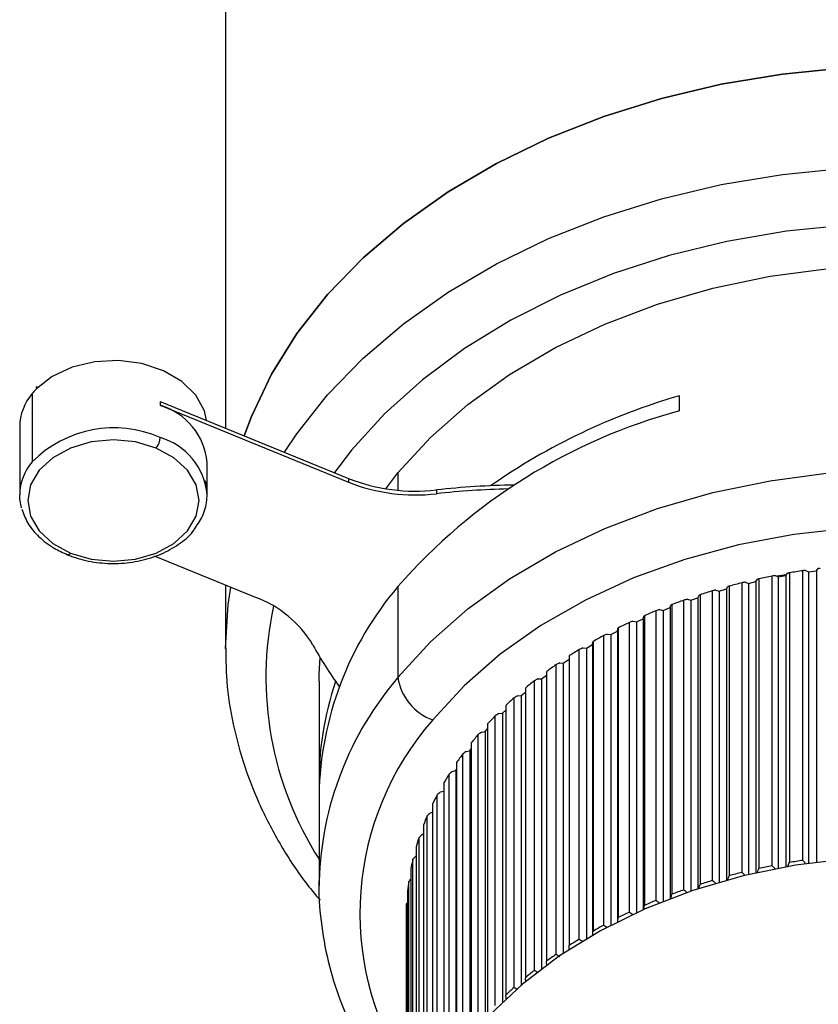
# Model space of a CAD drawing. Header units: millimetres. Extents: x 105 to 699, y 61 to 481.
# Tile 21 of 25: x 506 to 536, y 160 to 197. Entities that reach past the tile are written whole.
import ezdxf

# ---------------------------------------------------------------- set-up
doc = ezdxf.new("R2010")
doc.units = ezdxf.units.MM
doc.linetypes.add('SLD-Solid', pattern=[0])

msp = doc.modelspace()

# ---------------------------------------------------------------- linework, layer by layer
at = {"color": 7, "linetype": 'SLD-Solid', "lineweight": 25}
for p, q in [((513.699, 203.311), (513.699, 182.011)), ((506.671, 183.562), (506.62, 183.502)), ((506.485, 183.301), (506.485, 180.756)), ((530.662, 182.654), (530.662, 183.22)), ((511.266, 183.005), (511.266, 182.863)), ((511.266, 183.005), (518.305, 180.13)), ((511.266, 182.863), (518.305, 179.989)), ((506.016, 182.063), (506.016, 179.518)), ((513.016, 179.518), (513.016, 180.72)), ((519.688, 179.746), (520.147, 180.337)), ((520.147, 180.337), (520.147, 179.687)), ((518.305, 180.13), (518.305, 179.989)), ((521.583, 179.699), (521.583, 179.558)), ((514.804, 175.702), (511.054, 177.233)), ((534.238, 176.504), (534.351, 176.453)), ((534.351, 176.453), (534.641, 176.507)), ((534.457, 176.473), (534.457, 176.507)), ((534.641, 176.507), (534.705, 176.591)), ((534.641, 176.507), (534.641, 165.623)), ((534.768, 176.604), (534.768, 165.787)), ((535.267, 165.868), (535.267, 176.685)), ((535.376, 176.699), (535.485, 176.643)), ((535.485, 176.643), (535.779, 176.684)), ((535.485, 176.643), (535.485, 165.758)), ((535.779, 176.684), (535.85, 176.765)), ((535.779, 176.684), (535.779, 165.798)), ((513.699, 176.153), (513.699, 173.759)), ((533.001, 165.417), (533.001, 176.234)), ((533.119, 176.259), (533.236, 176.213)), ((533.236, 176.213), (533.521, 176.279)), ((533.236, 176.213), (533.236, 165.333)), ((533.521, 176.279), (533.577, 176.366)), ((533.521, 176.279), (533.521, 165.398)), ((533.633, 176.382), (533.633, 165.565)), ((534.124, 165.667), (534.124, 176.484)), ((534.351, 176.453), (534.351, 165.57)), ((520.147, 176.095), (520.147, 172.702)), ((531.352, 175.678), (531.393, 175.768)), ((531.433, 175.788), (531.433, 164.971)), ((531.902, 165.117), (531.902, 175.934)), ((532.023, 175.964), (532.145, 175.924)), ((532.145, 175.924), (532.423, 176.003)), ((532.145, 175.924), (532.145, 165.047)), ((532.423, 176.003), (532.471, 176.091)), ((532.423, 176.003), (532.423, 165.125)), ((532.52, 176.109), (532.52, 165.292)), ((530.312, 175.306), (530.344, 175.398)), ((530.377, 175.42), (530.377, 164.603)), ((530.832, 164.769), (530.832, 175.586)), ((530.957, 175.621), (531.082, 175.586)), ((531.082, 175.586), (531.352, 175.678)), ((531.082, 175.586), (531.082, 164.714)), ((531.352, 175.678), (531.352, 164.804)), ((529.795, 164.374), (529.795, 175.191)), ((529.923, 175.232), (530.05, 175.203)), ((530.05, 175.203), (530.312, 175.306)), ((530.05, 175.203), (530.05, 164.335)), ((530.312, 175.306), (530.312, 164.437)), ((528.795, 163.933), (528.795, 174.751)), ((528.925, 174.798), (529.055, 174.774)), ((529.055, 174.774), (529.307, 174.888)), ((529.055, 174.774), (529.055, 163.913)), ((529.307, 174.888), (529.331, 174.982)), ((529.307, 174.888), (529.307, 164.026)), ((529.355, 175.005), (529.355, 164.188)), ((527.968, 174.32), (528.1, 174.302)), ((528.1, 174.302), (528.342, 174.427)), ((528.1, 174.302), (528.1, 163.448)), ((528.342, 174.427), (528.357, 174.522)), ((528.342, 174.427), (528.342, 163.572)), ((528.372, 174.545), (528.372, 163.728)), ((527.419, 173.924), (527.426, 174.019)), ((527.433, 174.043), (527.433, 163.226)), ((527.836, 163.45), (527.836, 174.267)), ((526.922, 162.924), (526.922, 173.741)), ((527.055, 173.8), (527.188, 173.788)), ((527.188, 173.788), (527.419, 173.924)), ((527.188, 173.788), (527.188, 162.943)), ((527.419, 173.924), (527.419, 163.077)), ((526.19, 173.241), (526.324, 173.235)), ((526.324, 173.235), (526.539, 173.379)), ((526.324, 173.235), (526.324, 162.401)), ((526.539, 173.5), (526.539, 162.683)), ((525.696, 172.919), (525.696, 162.102)), ((526.056, 162.359), (526.056, 173.176)), ((517.199, 172.557), (517.199, 168.88)), ((525.242, 161.757), (525.242, 172.574)), ((525.377, 172.645), (525.511, 172.645)), ((525.511, 172.645), (525.696, 172.785)), ((525.511, 172.645), (525.511, 161.823)), ((524.752, 172.019), (524.906, 172.152)), ((524.906, 172.301), (524.906, 161.484)), ((524.484, 161.12), (524.484, 171.937)), ((524.618, 172.013), (524.752, 172.019)), ((524.752, 172.019), (524.752, 161.213)), ((523.917, 171.35), (524.05, 171.362)), ((524.05, 171.362), (524.172, 171.482)), ((524.05, 171.362), (524.05, 160.574)), ((524.172, 171.65), (524.172, 160.832)), ((523.783, 160.45), (523.783, 171.267)), ((523.276, 170.656), (523.407, 170.674)), ((523.407, 170.674), (523.497, 170.775)), ((523.407, 170.674), (523.407, 159.91)), ((523.497, 170.967), (523.497, 160.15)), ((522.885, 170.255), (522.885, 159.438)), ((523.143, 159.751), (523.143, 170.568)), ((522.697, 169.936), (522.827, 169.959)), ((522.827, 169.959), (522.885, 170.034)), ((522.827, 169.959), (522.827, 159.224)), ((522.337, 169.518), (522.337, 158.701)), ((522.567, 159.024), (522.567, 169.841)), ((522.184, 169.191), (522.312, 169.22)), ((522.312, 169.22), (522.337, 169.258)), ((522.312, 169.22), (522.312, 158.523)), ((522.056, 158.273), (522.056, 169.091)), ((521.738, 168.424), (521.855, 168.457)), ((521.855, 168.757), (521.855, 157.94)), ((517.199, 168.315), (517.199, 164.921)), ((521.613, 157.502), (521.613, 168.319)), ((521.442, 167.977), (521.442, 157.16)), ((521.239, 156.712), (521.239, 167.529)), ((521.361, 167.64), (521.442, 167.667)), ((521.099, 167.18), (521.099, 156.363)), ((520.937, 155.907), (520.937, 166.724)), ((521.055, 166.84), (521.099, 166.857)), ((520.827, 166.37), (520.827, 155.553)), ((520.706, 155.09), (520.706, 165.907)), ((520.82, 166.028), (520.827, 166.032)), ((520.628, 165.549), (520.628, 154.732)), ((517.199, 164.921), (517.2, 165.099)), ((520.548, 154.264), (520.548, 165.081)), ((520.503, 164.721), (520.503, 153.903)), ((520.503, 164.299), (520.464, 164.25)), ((520.464, 153.433), (520.464, 164.25)), ((520.451, 163.888), (520.451, 153.071))]:
    msp.add_line(p, q, dxfattribs=at)
at = {"color": 7, "linetype": 'SLD-Solid', "lineweight": 25, "flags": 128}
for points in [[(514.406, 181.723), (514.672, 182.441), (515.421, 184.02), (516.372, 185.544), (517.518, 186.999), (518.85, 188.374), (520.354, 189.655), (522.02, 190.833), (523.832, 191.897), (525.775, 192.838), (527.833, 193.649), (529.987, 194.322), (532.221, 194.851), (534.513, 195.233), (536.846, 195.463), (539.199, 195.54)], [(539.199, 195.54), (536.846, 195.463), (534.513, 195.233), (532.221, 194.851), (529.987, 194.322), (527.833, 193.649), (525.775, 192.838), (523.832, 191.897), (522.02, 190.833), (520.354, 189.655), (518.85, 188.374), (517.518, 186.999), (516.372, 185.544), (515.421, 184.02), (514.672, 182.441), (514.406, 181.723)], [(515.912, 181.107), (516.372, 181.797), (517.518, 183.252), (518.85, 184.626), (520.354, 185.908), (522.02, 187.086), (523.832, 188.15), (525.775, 189.091), (527.833, 189.902), (529.987, 190.575), (532.221, 191.104), (534.513, 191.485), (536.846, 191.716), (539.199, 191.792)], [(539.199, 189.671), (536.918, 189.594), (534.657, 189.364), (532.437, 188.984), (530.279, 188.455), (528.202, 187.784), (526.224, 186.977), (524.363, 186.04), (522.637, 184.982), (521.061, 183.813), (519.649, 182.543), (518.414, 181.185), (517.774, 180.347)], [(520.147, 180.337), (521.358, 181.66), (522.752, 182.89), (524.315, 184.014), (526.03, 185.02), (527.88, 185.898), (529.847, 186.64), (531.91, 187.236), (534.047, 187.683), (536.237, 187.974), (538.458, 188.107), (540.686, 188.08), (542.899, 187.894), (545.074, 187.55), (547.189, 187.053), (549.222, 186.407), (549.611, 186.263)], [(513, 182.297), (512.914, 182.654), (512.594, 183.241), (512.074, 183.752), (511.389, 184.154), (510.583, 184.421), (509.708, 184.535), (508.82, 184.489), (507.977, 184.287), (507.234, 183.94), (506.639, 183.473)], [(511.116, 181.266), (510.344, 181.492), (509.516, 181.569), (508.688, 181.492), (507.916, 181.266), (507.253, 180.906), (506.745, 180.438), (506.425, 179.892), (506.316, 179.306), (506.425, 178.72), (506.744, 178.175), (507.253, 177.706), (507.915, 177.346)], [(507.915, 177.346), (508.687, 177.12), (509.515, 177.043), (510.344, 177.12), (511.115, 177.346), (511.778, 177.706), (512.287, 178.174), (512.607, 178.72), (512.716, 179.306), (512.607, 179.891), (512.287, 180.437), (511.779, 180.906), (511.116, 181.266)], [(520.147, 172.702), (521.358, 174.025), (522.752, 175.255), (524.315, 176.378), (526.03, 177.384), (527.88, 178.263), (529.847, 179.004), (531.91, 179.601), (534.047, 180.047), (536.237, 180.338), (538.458, 180.471), (540.686, 180.444), (542.899, 180.258), (545.074, 179.915), (547.189, 179.417), (549.222, 178.771), (551.152, 177.983), (552.959, 177.061), (554.625, 176.014), (556.133, 174.854), (557.467, 173.591), (558.613, 172.24), (559.56, 170.813), (560.299, 169.326), (560.821, 167.794), (561.121, 166.232), (561.199, 164.921)], [(506.085, 179.028), (506.023, 179.356), (506.016, 179.518)], [(557.948, 157.997), (558.695, 159.379), (559.251, 160.845), (559.587, 162.344), (559.699, 163.859), (559.587, 165.375), (559.251, 166.874), (558.696, 168.339), (557.927, 169.756), (556.953, 171.108), (555.785, 172.381), (554.435, 173.561), (552.918, 174.634), (551.25, 175.589), (549.451, 176.415), (547.539, 177.104), (545.536, 177.648), (543.463, 178.041), (541.344, 178.279), (539.201, 178.358), (537.058, 178.279), (534.939, 178.042), (532.866, 177.649), (530.863, 177.106), (528.951, 176.417), (527.151, 175.59), (525.483, 174.635), (523.966, 173.562), (522.615, 172.383), (521.446, 171.111)], [(507.915, 177.346), (507.886, 177.314), (507.858, 177.292), (507.832, 177.28), (507.809, 177.278), (507.802, 177.281)], [(513.699, 173.778), (513.808, 175.422), (513.909, 176.067)], [(517.199, 172.557), (517.202, 172.821), (517.235, 173.445)], [(557.949, 152.761), (557.911, 153.603), (557.673, 155.029), (557.218, 156.428), (556.551, 157.785), (555.681, 159.082), (554.618, 160.305), (553.375, 161.44), (551.965, 162.473), (550.405, 163.392), (548.714, 164.187), (546.911, 164.847), (545.018, 165.366), (543.057, 165.737), (541.05, 165.956), (539.022, 166.02), (536.996, 165.929), (534.996, 165.683), (533.045, 165.286), (531.166, 164.742), (529.381, 164.058), (527.712, 163.241), (526.177, 162.301), (524.795, 161.25), (523.581, 160.098)]]:
    msp.add_lwpolyline(points, dxfattribs=at)
at = {"color": 7, "linetype": 'SLD-Solid', "lineweight": 25}
for centre, radius, start, end in [((506.761, 183.479), 0.123, 137.3695, 182.8303), ((507.929, 182.046), 1.913, 139.0052, 179.4867), ((508.462, 181.684), 2.554, 135.5531, 140.7294), ((537.347, 160.116), 24.051, 106.136, 124.8368), ((510.571, 180.511), 2.453, 4.8956, 73.5531), ((536.202, 162.066), 21.32, 105.0596, 138.8516), ((509.542, 177.691), 4.329, 66.5272, 134.9256), ((510.551, 181.706), 0.717, 322.0657, 356.4199), ((510.571, 179.309), 2.453, 4.8956, 73.5531), ((507.958, 179.49), 1.943, 139.3258, 179.1661), ((520.801, 186.436), 6.782, 248.4032, 276.6201), ((520.801, 186.295), 6.782, 248.4032, 276.6201), ((524.973, 149.193), 30.694, 90.9056, 96.3427), ((524.972, 149.064), 30.682, 91.3264, 96.3432), ((534.92, 173.822), 2.724, 95.442, 103.1115), ((539.095, 151.444), 25.529, 98.6232, 99.7582), ((538.82, 152.742), 24.202, 103.9118, 105.0879), ((538.985, 152.036), 24.927, 101.2451, 102.3982), ((529.56, 168.079), 12.363, 139.5821, 178.9098), ((538.592, 153.543), 23.369, 106.6344, 107.8383), ((513.346, 171.735), 4.227, 30.9663, 69.8188), ((538.296, 154.417), 22.446, 109.4241, 110.6608), ((527.822, 172.706), 12.608, 167.8443, 212.5918), ((537.931, 155.344), 21.45, 112.2926, 113.5673), ((537.498, 156.298), 20.402, 115.252, 116.5699), ((537, 157.258), 19.32, 118.3144, 119.6811), ((529.091, 180.522), 13.807, 208.6168, 216.2451), ((536.442, 158.2), 18.226, 121.4925, 122.9134), ((535.836, 159.104), 17.137, 124.7989, 126.2793), ((529.448, 164.724), 12.253, 139.3778, 178.247), ((528.467, 168.863), 11.267, 160.91, 181.3519), ((522.126, 172.991), 2, 188.3324, 250.1277), ((535.191, 159.952), 16.072, 128.2456, 129.7908), ((534.522, 160.727), 15.048, 131.8443, 133.4589), ((529.659, 163.892), 10.934, 138.6869, 212.6601), ((533.843, 161.418), 14.079, 135.6053, 137.2931), ((533.17, 162.015), 13.178, 139.5369, 141.3006), ((532.519, 162.516), 12.358, 143.6444, 145.4854), ((531.908, 162.918), 11.626, 147.9296, 149.8471), ((531.351, 163.225), 10.99, 152.3892, 154.3801), ((530.864, 163.446), 10.455, 157.0142, 159.0723), ((530.459, 163.591), 10.025, 161.7889, 163.9054), ((530.148, 163.673), 9.703, 166.6908, 168.8539), ((539.095, 140.627), 25.529, 98.6232, 99.7582), ((538.985, 141.219), 24.927, 101.2451, 102.3982), ((538.592, 142.725), 23.369, 106.6344, 107.8383), ((538.82, 141.925), 24.202, 103.9118, 105.0879), ((529.939, 163.71), 9.49, 171.6909, 173.8863), ((538.296, 143.6), 22.446, 109.4241, 110.6608), ((537.931, 144.527), 21.45, 112.2926, 113.5673), ((529.837, 163.719), 9.388, 176.7548, 178.966), ((537.498, 145.481), 20.402, 115.252, 116.5699), ((537, 146.441), 19.32, 118.3144, 119.6811), ((536.442, 147.383), 18.226, 121.4925, 122.9134), ((535.836, 148.287), 17.137, 124.7989, 126.2793), ((535.191, 149.135), 16.072, 128.2456, 129.7908), ((534.522, 149.91), 15.048, 131.8443, 133.4589)]:
    msp.add_arc(centre, radius, start, end, dxfattribs=at)
for points, knots in [([(512.567, 178.271), (512.681, 178.439), (512.919, 178.789), (513.03, 179.387), (513.032, 179.826), (512.941, 180.032), (512.934, 180.048)], [0, 0, 0, 0, 0.307893, 0.643785, 0.973078, 1, 1, 1, 1]), ([(506.098, 178.988), (506.162, 178.81), (506.296, 178.436), (506.718, 177.939), (507.232, 177.541), (507.632, 177.358), (507.802, 177.281)], [0, 0, 0, 0, 0.247431, 0.519146, 0.79538, 1, 1, 1, 1]), ([(507.802, 177.281), (507.933, 177.232), (508.308, 177.092), (508.989, 176.961), (509.819, 176.94), (510.635, 177.064), (511.395, 177.321), (512.035, 177.712), (512.435, 178.041), (512.556, 178.252), (512.567, 178.271)], [0, 0, 0, 0, 0.080073, 0.2302, 0.380569, 0.53115, 0.682074, 0.833467, 0.985076, 1, 1, 1, 1]), ([(534.238, 176.504), (534.216, 176.5), (534.178, 176.494), (534.141, 176.487), (534.124, 176.484)], [0, 0, 0, 0, 0.56, 1, 1, 1, 1]), ([(534.768, 176.604), (534.756, 176.601), (534.735, 176.597), (534.714, 176.593), (534.705, 176.591)], [0, 0, 0, 0, 0.56, 1, 1, 1, 1]), ([(535.376, 176.699), (535.356, 176.697), (535.32, 176.692), (535.283, 176.687), (535.267, 176.685)], [0, 0, 0, 0, 0.56, 1, 1, 1, 1]), ([(535.921, 176.775), (535.908, 176.773), (535.884, 176.77), (535.86, 176.766), (535.85, 176.765)], [0, 0, 0, 0, 0.56, 1, 1, 1, 1]), ([(533.119, 176.259), (533.096, 176.254), (533.057, 176.246), (533.018, 176.238), (533.001, 176.234)], [0, 0, 0, 0, 0.56, 1, 1, 1, 1]), ([(533.633, 176.382), (533.622, 176.379), (533.604, 176.373), (533.585, 176.368), (533.577, 176.366)], [0, 0, 0, 0, 0.56, 1, 1, 1, 1]), ([(531.433, 175.788), (531.425, 175.785), (531.412, 175.778), (531.398, 175.771), (531.393, 175.768)], [0, 0, 0, 0, 0.56, 1, 1, 1, 1]), ([(532.023, 175.964), (532.001, 175.958), (531.96, 175.948), (531.92, 175.938), (531.902, 175.934)], [0, 0, 0, 0, 0.56, 1, 1, 1, 1]), ([(532.52, 176.109), (532.511, 176.106), (532.495, 176.1), (532.479, 176.094), (532.471, 176.091)], [0, 0, 0, 0, 0.56, 1, 1, 1, 1]), ([(530.377, 175.42), (530.371, 175.416), (530.36, 175.409), (530.349, 175.401), (530.344, 175.398)], [0, 0, 0, 0, 0.56, 1, 1, 1, 1]), ([(530.957, 175.621), (530.933, 175.615), (530.892, 175.603), (530.85, 175.591), (530.832, 175.586)], [0, 0, 0, 0, 0.56, 1, 1, 1, 1]), ([(529.923, 175.232), (529.899, 175.224), (529.856, 175.211), (529.813, 175.197), (529.795, 175.191)], [0, 0, 0, 0, 0.56, 1, 1, 1, 1]), ([(528.925, 174.798), (528.901, 174.789), (528.857, 174.773), (528.814, 174.757), (528.795, 174.751)], [0, 0, 0, 0, 0.56, 1, 1, 1, 1]), ([(529.355, 175.005), (529.351, 175.001), (529.343, 174.993), (529.335, 174.985), (529.331, 174.982)], [0, 0, 0, 0, 0.56, 1, 1, 1, 1]), ([(527.968, 174.32), (527.943, 174.31), (527.899, 174.292), (527.855, 174.275), (527.836, 174.267)], [0, 0, 0, 0, 0.56, 1, 1, 1, 1]), ([(528.372, 174.545), (528.37, 174.541), (528.364, 174.533), (528.359, 174.525), (528.357, 174.522)], [0, 0, 0, 0, 0.56, 1, 1, 1, 1]), ([(527.433, 174.043), (527.431, 174.039), (527.429, 174.031), (527.427, 174.023), (527.426, 174.019)], [0, 0, 0, 0, 0.56, 1, 1, 1, 1]), ([(513.722, 173.779), (513.72, 173.437), (513.715, 172.557), (513.926, 171.144), (514.328, 169.557), (514.923, 168.003), (515.708, 166.496), (516.48, 165.282), (517.049, 164.602), (517.236, 164.379)], [0, 0, 0, 0, 0.103129, 0.265751, 0.428449, 0.591537, 0.755251, 0.919719, 1, 1, 1, 1]), ([(527.055, 173.8), (527.03, 173.789), (526.986, 173.77), (526.941, 173.75), (526.922, 173.741)], [0, 0, 0, 0, 0.56, 1, 1, 1, 1]), ([(526.19, 173.241), (526.165, 173.229), (526.12, 173.207), (526.076, 173.186), (526.056, 173.176)], [0, 0, 0, 0, 0.56, 1, 1, 1, 1]), ([(525.377, 172.645), (525.352, 172.632), (525.307, 172.608), (525.262, 172.584), (525.242, 172.574)], [0, 0, 0, 0, 0.56, 1, 1, 1, 1]), ([(524.618, 172.013), (524.593, 171.999), (524.548, 171.974), (524.503, 171.948), (524.484, 171.937)], [0, 0, 0, 0, 0.56, 1, 1, 1, 1]), ([(523.917, 171.35), (523.892, 171.334), (523.847, 171.307), (523.803, 171.279), (523.783, 171.267)], [0, 0, 0, 0, 0.56, 1, 1, 1, 1]), ([(523.276, 170.656), (523.251, 170.64), (523.207, 170.61), (523.163, 170.581), (523.143, 170.568)], [0, 0, 0, 0, 0.56, 1, 1, 1, 1]), ([(522.697, 169.936), (522.673, 169.918), (522.629, 169.887), (522.586, 169.855), (522.567, 169.841)], [0, 0, 0, 0, 0.56, 1, 1, 1, 1]), ([(522.184, 169.191), (522.16, 169.172), (522.118, 169.139), (522.075, 169.105), (522.056, 169.091)], [0, 0, 0, 0, 0.56, 1, 1, 1, 1]), ([(521.738, 168.424), (521.715, 168.405), (521.673, 168.369), (521.631, 168.334), (521.613, 168.319)], [0, 0, 0, 0, 0.56, 1, 1, 1, 1]), ([(521.361, 167.64), (521.339, 167.619), (521.298, 167.582), (521.257, 167.545), (521.239, 167.529)], [0, 0, 0, 0, 0.56, 1, 1, 1, 1]), ([(521.055, 166.84), (521.033, 166.818), (520.993, 166.78), (520.954, 166.741), (520.937, 166.724)], [0, 0, 0, 0, 0.56, 1, 1, 1, 1]), ([(520.82, 166.028), (520.798, 166.006), (520.76, 165.965), (520.723, 165.925), (520.706, 165.907)], [0, 0, 0, 0, 0.56, 1, 1, 1, 1]), ([(535.267, 165.868), (535.288, 165.844), (535.324, 165.802), (535.36, 165.759), (535.376, 165.741)], [0, 0, 0, 0, 0.56, 1, 1, 1, 1]), ([(533.577, 165.407), (533.587, 165.437), (533.606, 165.489), (533.625, 165.542), (533.633, 165.565)], [0, 0, 0, 0, 0.56, 1, 1, 1, 1]), ([(534.124, 165.667), (534.145, 165.645), (534.183, 165.604), (534.221, 165.563), (534.238, 165.546)], [0, 0, 0, 0, 0.56, 1, 1, 1, 1]), ([(534.705, 165.632), (534.716, 165.661), (534.738, 165.713), (534.759, 165.764), (534.768, 165.787)], [0, 0, 0, 0, 0.56, 1, 1, 1, 1]), ([(517.201, 165.112), (517.201, 165.109), (517.16, 164.604), (517.257, 163.594), (517.504, 162.099), (517.966, 160.632), (518.601, 159.201), (519.439, 157.831), (520.065, 156.934), (520.452, 156.521), (520.454, 156.519)], [0, 0, 0, 0, 0.00099, 0.166606, 0.332078, 0.497758, 0.664034, 0.831166, 0.999258, 1, 1, 1, 1]), ([(520.628, 165.174), (520.618, 165.162), (520.591, 165.131), (520.564, 165.1), (520.548, 165.081)], [0, 0, 0, 0, 0.402257, 1, 1, 1, 1]), ([(531.902, 165.117), (531.924, 165.096), (531.965, 165.059), (532.006, 165.022), (532.023, 165.006)], [0, 0, 0, 0, 0.56, 1, 1, 1, 1]), ([(532.471, 165.133), (532.48, 165.163), (532.497, 165.216), (532.513, 165.269), (532.52, 165.292)], [0, 0, 0, 0, 0.56, 1, 1, 1, 1]), ([(533.001, 165.417), (533.023, 165.395), (533.062, 165.356), (533.101, 165.317), (533.119, 165.3)], [0, 0, 0, 0, 0.56, 1, 1, 1, 1]), ([(530.832, 164.769), (530.855, 164.749), (530.897, 164.714), (530.938, 164.678), (530.957, 164.663)], [0, 0, 0, 0, 0.56, 1, 1, 1, 1]), ([(531.393, 164.81), (531.4, 164.84), (531.413, 164.894), (531.427, 164.948), (531.433, 164.971)], [0, 0, 0, 0, 0.56, 1, 1, 1, 1]), ([(529.795, 164.374), (529.818, 164.355), (529.861, 164.322), (529.904, 164.288), (529.923, 164.274)], [0, 0, 0, 0, 0.56, 1, 1, 1, 1]), ([(530.344, 164.44), (530.35, 164.47), (530.361, 164.524), (530.372, 164.579), (530.377, 164.603)], [0, 0, 0, 0, 0.56, 1, 1, 1, 1]), ([(529.331, 164.023), (529.336, 164.054), (529.344, 164.109), (529.352, 164.164), (529.355, 164.188)], [0, 0, 0, 0, 0.56, 1, 1, 1, 1]), ([(528.357, 163.563), (528.36, 163.594), (528.365, 163.649), (528.37, 163.704), (528.372, 163.728)], [0, 0, 0, 0, 0.56, 1, 1, 1, 1]), ([(528.795, 163.933), (528.819, 163.916), (528.862, 163.884), (528.906, 163.853), (528.925, 163.839)], [0, 0, 0, 0, 0.56, 1, 1, 1, 1]), ([(527.836, 163.45), (527.86, 163.433), (527.904, 163.404), (527.948, 163.374), (527.968, 163.361)], [0, 0, 0, 0, 0.56, 1, 1, 1, 1]), ([(526.922, 162.924), (526.947, 162.909), (526.991, 162.881), (527.036, 162.854), (527.055, 162.842)], [0, 0, 0, 0, 0.56, 1, 1, 1, 1]), ([(527.426, 163.061), (527.427, 163.091), (527.429, 163.147), (527.432, 163.202), (527.433, 163.226)], [0, 0, 0, 0, 0.56, 1, 1, 1, 1]), ([(526.541, 162.518), (526.54, 162.548), (526.54, 162.604), (526.539, 162.659), (526.539, 162.683)], [0, 0, 0, 0, 0.56, 1, 1, 1, 1]), ([(526.056, 162.359), (526.081, 162.345), (526.126, 162.319), (526.171, 162.294), (526.19, 162.283)], [0, 0, 0, 0, 0.56, 1, 1, 1, 1]), ([(525.706, 161.936), (525.704, 161.967), (525.7, 162.022), (525.697, 162.078), (525.696, 162.102)], [0, 0, 0, 0, 0.56, 1, 1, 1, 1]), ([(524.924, 161.319), (524.92, 161.35), (524.914, 161.405), (524.908, 161.46), (524.906, 161.484)], [0, 0, 0, 0, 0.56, 1, 1, 1, 1]), ([(525.242, 161.757), (525.267, 161.744), (525.307, 161.723), (525.346, 161.702), (525.36, 161.695)], [0, 0, 0, 0, 0.637568, 1, 1, 1, 1]), ([(524.484, 161.12), (524.509, 161.108), (524.553, 161.086), (524.598, 161.064), (524.618, 161.055)], [0, 0, 0, 0, 0.56, 1, 1, 1, 1]), ([(524.198, 160.668), (524.193, 160.699), (524.185, 160.754), (524.176, 160.808), (524.172, 160.832)], [0, 0, 0, 0, 0.56, 1, 1, 1, 1])]:
    msp.add_open_spline(points, degree=3, knots=knots, dxfattribs=at)

doc.saveas('drawing.dxf')
